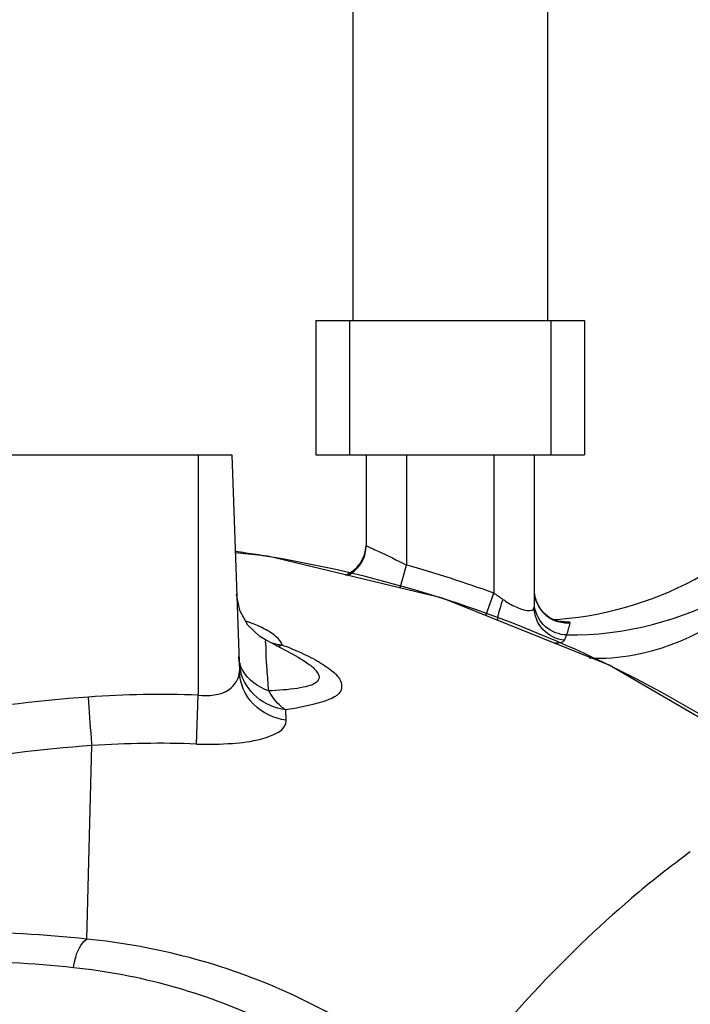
# Model space of a CAD drawing. Header units: millimetres. Extents: x 0 to 11890, y 0 to 8410.
# Tile 66 of 130: x 6517 to 6617, y 1920 to 2066. Entities that reach past the tile are written whole.
import ezdxf

# ---------------------------------------------------------------- set-up
doc = ezdxf.new("R2010")
doc.units = ezdxf.units.MM
doc.header["$LTSCALE"] = 653.95
doc.layers.get('0').update_dxf_attribs({"linetype": 'CONTINUOUS'})
for name, color, linetype in [('304103000010DXF_CONTINUOUS_LINE', 7, 'CONTINUOUS'), ('304103000011DXF_CONTINUOUS_LINE', 7, 'CONTINUOUS'), ('304104000090DXF_CONTINUOUS_LINE', 7, 'CONTINUOUS'), ('304104000091DXF_CONTINUOUS_LINE', 7, 'CONTINUOUS'), ('JISHUZILIAO_DXF_DIMENSION', 7, 'CONTINUOUS')]:
    doc.layers.add(name, color=color, linetype=linetype)
doc.styles.get("Standard").update_dxf_attribs({"font": 'txt', "width": 0.7})
doc.dimstyles.new('DIMSTYLE_3', dxfattribs={"dimtxt": 85, "dimasz": 60, "dimexe": 1, "dimexo": 0, "dimtad": 1, "dimdsep": 46, "dimtxsty": 'Standard', "dimblk": '_FILLED', "dimblk1": '_FILLED', "dimblk2": '_FILLED', "dimcen": 0.09, "dimclrt": 5, "dimazin": 2, "dimtp": 0.5, "dimtm": 0.5, "dimtfac": 1, "dimtofl": 0, "dimtmove": 0, "dimatfit": 3, "dimldrblk": '_FILLED', "dimfxl": 1, "dimtolj": 1, "dimarcsym": 0})
doc.dimstyles.new('DIMSTYLE_4', dxfattribs={"dimtxt": 85, "dimasz": 60, "dimexe": 1, "dimexo": 0, "dimtad": 1, "dimdec": 1, "dimdsep": 46, "dimtxsty": 'Standard', "dimblk": '_FILLED', "dimblk1": '_FILLED', "dimblk2": '_FILLED', "dimcen": 0.09, "dimclrt": 5, "dimazin": 2, "dimtp": 1.2, "dimtm": 1.2, "dimtfac": 1, "dimtdec": 1, "dimtofl": 0, "dimtmove": 0, "dimatfit": 3, "dimldrblk": '_FILLED', "dimfxl": 1, "dimtolj": 1, "dimarcsym": 0})
doc.dimstyles.new('DIMSTYLE_5', dxfattribs={"dimtxt": 85, "dimasz": 60, "dimexe": 1, "dimexo": 0, "dimgap": 4.25, "dimtad": 0, "dimtih": 1, "dimtoh": 1, "dimdec": 1, "dimdsep": 46, "dimtxsty": 'Standard', "dimblk": '_FILLED', "dimblk1": '_FILLED', "dimblk2": '_FILLED', "dimcen": 0.09, "dimclrt": 5, "dimazin": 2, "dimtp": 0.5, "dimtm": 0.5, "dimtfac": 1, "dimtdec": 4, "dimtofl": 0, "dimtmove": 0, "dimatfit": 3, "dimldrblk": '_FILLED', "dimfxl": 1, "dimtolj": 1, "dimarcsym": 0})

# ---------------------------------------------------------------- blocks, each defined once
blk = doc.blocks.new('_FILLED')
at = {"color": 0, "linetype": 'ByBlock'}
blk.add_solid([(0, 0), (-1, 0.1667), (-1, -0.1667)], dxfattribs=at)
blk = doc.blocks.new('*D5')
at = {"layer": 'JISHUZILIAO_DXF_DIMENSION', "color": 2, "linetype": 'Continuous', "transparency": 16777216}
for p, q in [((6523.72, 1804.68), (7361.48, 2449.44)), ((6834.36, 2043.76), (6523.72, 1804.68)), ((6834.36, 2043.76), (6834.36, 2043.76))]:
    blk.add_line(p, q, dxfattribs=at)
at = {"layer": 'JISHUZILIAO_DXF_DIMENSION', "color": 2, "linetype": 'Continuous', "transparency": 16777216, "xscale": 60, "yscale": 60, "zscale": 60, "rotation": 217.5834226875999}
blk.add_blockref('_FILLED', (6834.36, 2043.76), dxfattribs=at)
blk = doc.blocks.new('*D6')
at = {"layer": 'JISHUZILIAO_DXF_DIMENSION', "color": 2, "linetype": 'Continuous', "transparency": 16777216}
for p, q in [((6523.72, 1804.68), (9179.52, 2817.07)), ((8198.26, 2443.01), (6523.72, 1804.68)), ((8198.26, 2443.01), (8198.26, 2443.01))]:
    blk.add_line(p, q, dxfattribs=at)
at = {"layer": 'JISHUZILIAO_DXF_DIMENSION', "color": 2, "linetype": 'Continuous', "transparency": 16777216, "xscale": 60, "yscale": 60, "zscale": 60, "rotation": 200.8679145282}
blk.add_blockref('_FILLED', (8198.26, 2443.01), dxfattribs=at)
blk = doc.blocks.new('*D7')
at = {"layer": 'JISHUZILIAO_DXF_DIMENSION', "color": 2, "linetype": 'Continuous', "transparency": 16777216}
for start, end in [(100.6245, 170), (0, 68.9807)]:
    blk.add_arc((6523.72, 1804.68), 571.22, start, end, dxfattribs=at)
for points in [[(5964.94, 1964.58), (5961.17, 1903.87), (5984.42, 1960.08)], [(7081.8, 1864.07), (7094.94, 1804.68), (7101.77, 1865.12)]]:
    blk.add_solid(points, dxfattribs=at)

msp = doc.modelspace()

# ---------------------------------------------------------------- linework, layer by layer
at = {"color": 2, "linetype": 'Continuous'}
msp.add_circle((6523.715, 1804.677), 392, dxfattribs=at)
at = {"layer": '304103000010DXF_CONTINUOUS_LINE', "color": 7, "linetype": 'Continuous'}
for p, q in [((6498.715, 2001.677), (6548.715, 2001.677)), ((6548.715, 2001.677), (6549.84, 1969.465)), ((6558.375, 1971.668), (6553.834, 1974.078)), ((6558.375, 1971.668), (6558.378, 1971.667))]:
    msp.add_line(p, q, dxfattribs=at)
at = {"layer": '304103000010DXF_CONTINUOUS_LINE', "color": 9, "linetype": 'Continuous'}
for p, q in [((6543.715, 2001.677), (6543.715, 1965.917)), ((6543.448, 1958.639), (6543.715, 1965.917)), ((6556.814, 1962.195), (6556.741, 1963.726)), ((6527.124, 1929.626), (6527.91, 1958.403))]:
    msp.add_line(p, q, dxfattribs=at)
at = {"layer": '304103000010DXF_CONTINUOUS_LINE', "color": 7, "linetype": 'Continuous'}
for points in [[(6647.906, 1941.255), (6628.009, 1956.955), (6604.903, 1970.389), (6580.087, 1980.344), (6554.095, 1986.601), (6549.226, 1987.063)], [(6553.834, 1974.078), (6552.881, 1974.645), (6551.092, 1976.347), (6549.907, 1978.513), (6549.44, 1980.937)]]:
    msp.add_lwpolyline(points, dxfattribs=at)
at = {"layer": '304103000010DXF_CONTINUOUS_LINE', "color": 9, "linetype": 'Continuous'}
for centre, radius, start, end in [((6524.153, 1804.867), 184.125, 81.19518, 82.17264), ((6524.157, 1804.898), 184.094, 80.34938, 81.19519), ((6524.105, 1804.671), 184.327, 72.79086, 80.3451), ((6524.134, 1804.809), 184.186, 71.54905, 72.78684), ((6524.073, 1804.658), 184.348, 64.40303, 71.5458), ((6543.169, 1954.486), 23.715, 69.76472, 71.19365), ((6543.59, 1955.639), 22.487, 69.45186, 69.75466), ((6557.126, 1981.436), 8.099, 252.61672, 263.61504), ((6542.166, 1935.291), 40.599, 65.89166, 66.00953), ((6557.074, 1971.264), 7.292, 182.05267, 193.99952), ((6524.128, 1804.801), 184.196, 63.01076, 64.39923), ((6524.052, 1804.665), 184.352, 57.00431, 63.00893), ((6542.551, 1753.474), 212.699, 94.0893, 100.52036), ((6538.227, 1812.734), 153.282, 87.94802, 94.05669), ((6541.912, 1755.393), 203.492, 93.94566, 100.41866), ((6537.897, 1812.728), 146.017, 87.82129, 93.92198), ((6506.764, 1735.536), 195.155, 84.01144, 89.58535), ((6506.034, 1742.56), 183.793, 84.02343, 89.75386)]:
    msp.add_arc(centre, radius, start, end, dxfattribs=at)
for points in [[(6553.604, 1975.751), (6552.921, 1976.115), (6552.208, 1976.424), (6551.483, 1976.695)], [(6555.322, 1974.601), (6554.806, 1975.058), (6554.212, 1975.427), (6553.604, 1975.751)], [(6556.226, 1973.388), (6556.063, 1973.865), (6555.699, 1974.267), (6555.322, 1974.601)], [(6556.226, 1973.388), (6557.05, 1973.075), (6557.867, 1972.742), (6558.672, 1972.383)], [(6550.356, 1969.56), (6550.006, 1970.19), (6549.79, 1970.919), (6549.764, 1971.638)], [(6554.215, 1966.55), (6552.675, 1967.09), (6551.147, 1968.134), (6550.356, 1969.56)]]:
    msp.add_open_spline(points, degree=3, dxfattribs=at)
for points, knots in [([(6554.215, 1966.55), (6554.126, 1967.63), (6554.015, 1969.407), (6553.752, 1972.081), (6553.88, 1972.971), (6553.7, 1974.145), (6553.834, 1974.078)], [0, 0, 0, 0, 0.4304979, 0.7487333, 0.9404778, 1, 1, 1, 1]), ([(6555.444, 1973.217), (6555.575, 1973.222), (6555.842, 1973.258), (6556.099, 1973.338), (6556.226, 1973.388)], [0, 0, 0, 0, 0.4901634, 1, 1, 1, 1]), ([(6558.749, 1972.349), (6559.683, 1971.931), (6561.381, 1971.108), (6563.45, 1969.723), (6564.927, 1968.418), (6565.311, 1965.994), (6561.212, 1964.474), (6558.599, 1964.017), (6556.741, 1963.726)], [0, 0, 0, 0, 0.1723804, 0.3160042, 0.4216888, 0.4941773, 0.6833619, 1, 1, 1, 1]), ([(6558.378, 1971.666), (6558.969, 1971.337), (6560.009, 1970.694), (6561.182, 1969.745), (6561.907, 1968.633), (6561.253, 1967.607), (6560.004, 1967.212), (6557.648, 1966.724), (6555.64, 1966.621), (6554.215, 1966.55)], [0, 0, 0, 0, 0.1587352, 0.2829163, 0.3648513, 0.4324653, 0.5315654, 0.6649905, 1, 1, 1, 1]), ([(6543.715, 1965.917), (6545.27, 1965.792), (6548.156, 1965.822), (6549.876, 1968.432), (6549.84, 1969.466)], [0, 0, 0, 0, 0.601255, 1, 1, 1, 1]), ([(6556.814, 1962.195), (6555.007, 1962.41), (6551.462, 1964.069), (6549.902, 1967.705), (6549.84, 1969.465)], [0, 0, 0, 0, 0.5080803, 1, 1, 1, 1]), ([(6556.741, 1963.726), (6555.182, 1963.916), (6552.136, 1965.196), (6550.368, 1968.017), (6549.999, 1969.5)], [0, 0, 0, 0, 0.5069007, 1, 1, 1, 1]), ([(6556.741, 1963.726), (6556.505, 1963.873), (6555.486, 1964.64), (6554.71, 1965.69), (6554.215, 1966.551)], [0, 0, 0, 0, 0.2189772, 1, 1, 1, 1]), ([(6527.91, 1958.403), (6527.88, 1958.777), (6527.7, 1961.186), (6527.528, 1963.596), (6527.383, 1965.632)], [0, 0, 0, 0, 0.1553189, 1, 1, 1, 1]), ([(6543.448, 1958.639), (6545.23, 1958.572), (6548.623, 1958.661), (6552.912, 1959.117), (6556.885, 1960.675), (6556.814, 1962.195)], [0, 0, 0, 0, 0.372692, 0.6820699, 1, 1, 1, 1]), ([(6616.959, 1942.612), (6613.97, 1940.399), (6600.476, 1929.757), (6588.816, 1916.893), (6580.618, 1906.222)], [0, 0, 0, 0, 0.2164962, 1, 1, 1, 1]), ([(6525.17, 1925.354), (6525.217, 1925.801), (6525.497, 1927.346), (6526.224, 1928.934), (6527.124, 1929.626)], [0, 0, 0, 0, 0.2834746, 1, 1, 1, 1]), ([(6580.618, 1906.222), (6573.67, 1912.503), (6556.88, 1923.486), (6537.421, 1928.607), (6527.124, 1929.626)], [0, 0, 0, 0, 0.4751337, 1, 1, 1, 1]), ([(6575.386, 1902.48), (6568.976, 1908.579), (6553.295, 1919.306), (6534.914, 1924.335), (6525.17, 1925.354)], [0, 0, 0, 0, 0.4745621, 1, 1, 1, 1])]:
    msp.add_open_spline(points, degree=3, knots=knots, dxfattribs=at)
at = {"layer": '304103000011DXF_CONTINUOUS_LINE', "color": 7, "linetype": 'Continuous'}
for p, q in [((6568.715, 2001.677), (6568.715, 1988.178)), ((6593.715, 2001.677), (6593.715, 1979.022)), ((6594.409, 1979.082), (6593.916, 1980.213))]:
    msp.add_line(p, q, dxfattribs=at)
at = {"layer": '304103000011DXF_CONTINUOUS_LINE', "color": 9, "linetype": 'Continuous'}
for p, q in [((6574.715, 2001.677), (6574.715, 1985.276)), ((6587.715, 2001.677), (6587.715, 1981.088)), ((6573.753, 1981.869), (6574.715, 1985.276)), ((6586.511, 1977.767), (6587.715, 1981.088))]:
    msp.add_line(p, q, dxfattribs=at)
at = {"layer": '304103000011DXF_CONTINUOUS_LINE', "color": 7, "linetype": 'Continuous'}
msp.add_lwpolyline([(6597.575, 1976.821), (6597.593, 1976.819), (6597.352, 1976.866), (6596.759, 1977.054), (6595.956, 1977.47), (6595.126, 1978.148), (6594.409, 1979.082)], dxfattribs=at)
for centre, radius, start, end in [((6563.715, 1988.388), 5, 292.46309, 357.61989), ((6593.447, 2028.048), 51, 273.33093, 274.58998)]:
    msp.add_arc(centre, radius, start, end, dxfattribs=at)
at = {"layer": '304103000011DXF_CONTINUOUS_LINE', "color": 9, "linetype": 'Continuous'}
for centre, radius, start, end in [((6523.715, 1804.677), 187.661, 70.05975, 74.2306), ((6598.734, 1981.614), 5.018, 180.07185, 197.66747), ((6598.659, 1981.594), 4.941, 197.70046, 198.85972), ((6598.666, 1981.596), 4.948, 198.86228, 202.24708), ((6598.715, 1981.618), 5.001, 202.26626, 214.76729), ((6598.681, 1981.596), 4.961, 214.78165, 220.63375), ((6598.734, 1981.643), 5.033, 220.65122, 233.33886), ((6598.701, 1981.602), 4.98, 233.35405, 240.59704), ((6598.717, 1981.63), 5.012, 240.59794, 250.18944)]:
    msp.add_arc(centre, radius, start, end, dxfattribs=at)
at = {"layer": '304103000011DXF_CONTINUOUS_LINE', "color": 7, "linetype": 'Continuous'}
for points in [[(6568.17, 1985.907), (6568.524, 1986.6), (6568.715, 1987.4), (6568.715, 1988.178)], [(6597.528, 1977.212), (6604.923, 1977.805), (6612.356, 1980.106), (6618.782, 1983.812)]]:
    msp.add_open_spline(points, degree=3, dxfattribs=at)
at = {"layer": '304103000011DXF_CONTINUOUS_LINE', "color": 9, "linetype": 'Continuous'}
for points, knots in [([(6568.715, 1988.178), (6568.716, 1988.098), (6569.138, 1988.039), (6569.323, 1987.87), (6569.524, 1987.778)], [0, 0, 0, 0, 0.2660285, 1, 1, 1, 1]), ([(6569.524, 1987.778), (6569.856, 1987.625), (6571.604, 1986.828), (6573.334, 1985.989), (6574.715, 1985.275)], [0, 0, 0, 0, 0.1904536, 1, 1, 1, 1]), ([(6601.884, 1971.443), (6604.128, 1971.33), (6614.035, 1972.082), (6623.126, 1977.442), (6628.784, 1982.511)], [0, 0, 0, 0, 0.2282781, 1, 1, 1, 1]), ([(6588.262, 1977.055), (6588.295, 1977.284), (6588.488, 1978.34), (6588.801, 1979.371), (6589.083, 1980.163)], [0, 0, 0, 0, 0.2157519, 1, 1, 1, 1]), ([(6589.081, 1980.164), (6589.628, 1979.789), (6590.646, 1979.033), (6593.715, 1978.044), (6593.715, 1979.022)], [0, 0, 0, 0, 0.4039786, 1, 1, 1, 1]), ([(6598.213, 1974.09), (6597.023, 1974.209), (6594.653, 1975.364), (6593.715, 1977.833), (6593.715, 1979.022)], [0, 0, 0, 0, 0.501442, 1, 1, 1, 1]), ([(6598.58, 1974.861), (6597.453, 1974.892), (6595.15, 1975.766), (6593.966, 1977.927), (6593.782, 1979.038)], [0, 0, 0, 0, 0.5003321, 1, 1, 1, 1]), ([(6599.084, 1976.632), (6599.122, 1976.772), (6598.176, 1976.812), (6597.832, 1976.858), (6597.407, 1976.869)], [0, 0, 0, 0, 0.2533608, 1, 1, 1, 1]), ([(6596.738, 1973.664), (6596.928, 1973.673), (6597.408, 1973.732), (6598.07, 1973.796), (6598.213, 1974.09)], [0, 0, 0, 0, 0.3664544, 1, 1, 1, 1]), ([(6598.213, 1974.09), (6598.283, 1974.235), (6598.406, 1974.492), (6598.529, 1974.749), (6598.58, 1974.861)], [0, 0, 0, 0, 0.5661901, 1, 1, 1, 1])]:
    msp.add_open_spline(points, degree=3, knots=knots, dxfattribs=at)
for points in [[(6565.98, 1983.721), (6566.899, 1984.188), (6567.701, 1984.988), (6568.17, 1985.907)], [(6587.715, 1981.088), (6588.165, 1980.789), (6588.614, 1980.491), (6589.053, 1980.177)], [(6598.58, 1974.861), (6607.06, 1974.751), (6615.834, 1977.024), (6623.226, 1981.181)], [(6599.084, 1976.632), (6598.391, 1976.581), (6597.672, 1976.679), (6597.018, 1976.915)], [(6598.58, 1974.861), (6598.757, 1975.449), (6598.923, 1976.04), (6599.084, 1976.632)]]:
    msp.add_open_spline(points, degree=3, dxfattribs=at)
at = {"layer": '304104000090DXF_CONTINUOUS_LINE', "color": 7, "linetype": 'Continuous'}
for p, q in [((6566.715, 2131.677), (6566.715, 2021.677)), ((6595.715, 2131.677), (6595.715, 2021.677))]:
    msp.add_line(p, q, dxfattribs=at)
at = {"layer": '304104000091DXF_CONTINUOUS_LINE', "color": 7, "linetype": 'Continuous'}
for p, q in [((6561.215, 2021.677), (6561.215, 2001.677)), ((6561.215, 2021.677), (6601.215, 2021.677)), ((6601.215, 2021.677), (6601.215, 2001.677)), ((6561.215, 2001.677), (6601.215, 2001.677))]:
    msp.add_line(p, q, dxfattribs=at)
at = {"layer": '304104000091DXF_CONTINUOUS_LINE', "color": 9, "linetype": 'Continuous'}
for p, q in [((6566.215, 2021.677), (6566.215, 2001.677)), ((6596.215, 2021.677), (6596.215, 2001.677))]:
    msp.add_line(p, q, dxfattribs=at)

# ---------------------------------------------------------------- dimensions: what is measured, and where the dimension line sits
at = {"layer": 'JISHUZILIAO_DXF_DIMENSION', "color": 2, "linetype": 'Continuous'}
for mpoint, dimstyle, picture, middle in [((8198.264, 2443.015), 'DIMSTYLE_4', '*D6', (8782.766, 2688.568)), ((6834.365, 2043.761), 'DIMSTYLE_3', '*D5', (7159.906, 2321.121))]:
    dim = msp.add_radius_dim(center=(6523.715, 1804.677), mpoint=mpoint, text='R<>', dimstyle=dimstyle, override={"dimpost": '<>'}, dxfattribs=at)
    dim.commit()
    dim.dimension.update_dxf_attribs({"geometry": picture, "text_midpoint": middle, "dimtype": 164})
dim = msp.add_angular_dim_2l(base=(6573.501, 2373.724), line1=((7089.224, 1804.677), (7094.936, 1804.677)), line2=((5966.799, 1902.877), (5961.173, 1903.869)), dimstyle='DIMSTYLE_5', dxfattribs=at)
dim.commit()
dim.dimension.update_dxf_attribs({"geometry": '*D7', "text_midpoint": (6460.899, 2331.224), "dimtype": 162})

doc.saveas('drawing.dxf')
